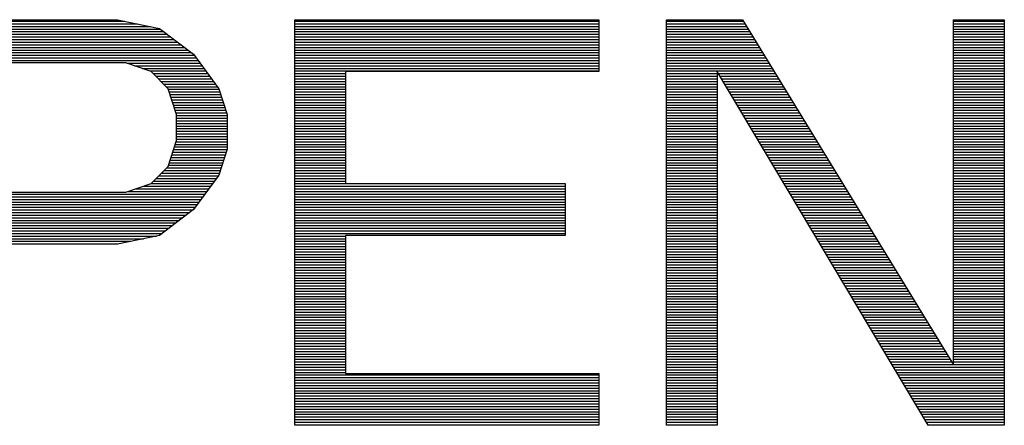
# Model space of a CAD drawing. Header units: millimetres. Extents: x 0 to 420, y -116 to 297.
# Tile 23 of 73: x 106 to 121, y 162 to 168. Entities that reach past the tile are written whole.
import ezdxf

# ---------------------------------------------------------------- set-up
doc = ezdxf.new("R2010")
doc.units = ezdxf.units.MM
doc.header["$LTSCALE"] = 23.1
doc.layers.get('0').update_dxf_attribs({"linetype": 'CONTINUOUS'})

msp = doc.modelspace()

# ---------------------------------------------------------------- linework, layer by layer
at = {"color": 7, "linetype": 'Continuous'}
for p, q in [((103.893, 168.283), (107.143, 168.283)), ((107.143, 168.283), (107.82, 168.144)), ((109.987, 161.783), (109.987, 168.283)), ((109.987, 168.283), (114.862, 168.283)), ((114.862, 168.283), (114.862, 167.453)), ((115.945, 161.783), (115.945, 168.283)), ((115.945, 168.283), (117.164, 168.283)), ((117.164, 168.283), (120.549, 162.751)), ((120.549, 162.751), (120.549, 168.283)), ((120.549, 168.283), (121.362, 168.283)), ((121.362, 168.283), (121.362, 161.783)), ((107.82, 168.144), (108.362, 167.729)), ((108.362, 167.729), (108.768, 167.176)), ((107.278, 167.591), (104.705, 167.591)), ((107.685, 167.453), (107.278, 167.591)), ((107.955, 167.176), (107.685, 167.453)), ((110.799, 167.453), (110.799, 165.655)), ((114.862, 167.453), (110.799, 167.453)), ((116.758, 167.453), (116.758, 161.783)), ((120.143, 161.783), (116.758, 167.453)), ((108.091, 166.761), (107.955, 167.176)), ((108.768, 167.176), (108.903, 166.761)), ((108.091, 166.346), (108.091, 166.761)), ((108.903, 166.761), (108.903, 166.208)), ((107.955, 165.932), (108.091, 166.346)), ((108.903, 166.208), (108.768, 165.793)), ((107.685, 165.655), (107.955, 165.932)), ((108.768, 165.793), (108.362, 165.24)), ((107.278, 165.517), (107.685, 165.655)), ((114.32, 165.655), (114.32, 164.825)), ((104.705, 165.517), (107.278, 165.517)), ((108.362, 165.24), (107.82, 164.825)), ((107.82, 164.825), (107.143, 164.687)), ((110.799, 164.825), (110.799, 162.612)), ((114.32, 164.825), (110.799, 164.825)), ((110.799, 162.612), (114.862, 162.612)), ((114.862, 162.612), (114.862, 161.783)), ((114.862, 161.783), (109.987, 161.783)), ((116.758, 161.783), (115.945, 161.783)), ((121.362, 161.783), (120.143, 161.783))]:
    msp.add_line(p, q, dxfattribs=at)
at = {"color": 2, "linetype": 'Continuous'}
for p, q in [((103.893, 168.259), (107.26, 168.259)), ((103.893, 168.217), (107.466, 168.217)), ((103.893, 168.175), (107.672, 168.175)), ((103.893, 168.133), (107.835, 168.133)), ((109.987, 168.259), (114.862, 168.259)), ((109.987, 168.217), (114.862, 168.217)), ((109.987, 168.175), (114.862, 168.175)), ((109.987, 168.133), (114.862, 168.133)), ((115.945, 168.259), (117.178, 168.259)), ((115.945, 168.217), (117.204, 168.217)), ((115.945, 168.175), (117.23, 168.175)), ((115.945, 168.133), (117.256, 168.133)), ((120.549, 168.259), (121.362, 168.259)), ((120.549, 168.217), (121.362, 168.217)), ((120.549, 168.175), (121.362, 168.175)), ((120.549, 168.133), (121.362, 168.133)), ((103.893, 168.091), (107.89, 168.091)), ((103.893, 168.049), (107.945, 168.049)), ((103.893, 168.007), (108, 168.007)), ((103.893, 167.965), (108.055, 167.965)), ((109.987, 168.091), (114.862, 168.091)), ((109.987, 168.049), (114.862, 168.049)), ((109.987, 168.007), (114.862, 168.007)), ((109.987, 167.965), (114.862, 167.965)), ((115.945, 168.091), (117.281, 168.091)), ((115.945, 168.049), (117.307, 168.049)), ((115.945, 168.007), (117.333, 168.007)), ((115.945, 167.965), (117.358, 167.965)), ((120.549, 168.091), (121.362, 168.091)), ((120.549, 168.049), (121.362, 168.049)), ((120.549, 168.007), (121.362, 168.007)), ((120.549, 167.965), (121.362, 167.965)), ((103.893, 167.923), (108.109, 167.923)), ((103.893, 167.881), (108.164, 167.881)), ((103.893, 167.839), (108.219, 167.839)), ((109.987, 167.923), (114.862, 167.923)), ((109.987, 167.881), (114.862, 167.881)), ((109.987, 167.839), (114.862, 167.839)), ((115.945, 167.923), (117.384, 167.923)), ((115.945, 167.881), (117.41, 167.881)), ((115.945, 167.839), (117.435, 167.839)), ((120.549, 167.923), (121.362, 167.923)), ((120.549, 167.881), (121.362, 167.881)), ((120.549, 167.839), (121.362, 167.839)), ((103.893, 167.797), (108.274, 167.797)), ((103.893, 167.755), (108.329, 167.755)), ((103.893, 167.713), (108.374, 167.713)), ((103.893, 167.671), (108.405, 167.671)), ((109.987, 167.797), (114.862, 167.797)), ((109.987, 167.755), (114.862, 167.755)), ((109.987, 167.713), (114.862, 167.713)), ((109.987, 167.671), (114.862, 167.671)), ((115.945, 167.797), (117.461, 167.797)), ((115.945, 167.755), (117.487, 167.755)), ((115.945, 167.713), (117.513, 167.713)), ((115.945, 167.671), (117.538, 167.671)), ((120.549, 167.797), (121.362, 167.797)), ((120.549, 167.755), (121.362, 167.755)), ((120.549, 167.713), (121.362, 167.713)), ((120.549, 167.671), (121.362, 167.671)), ((103.893, 167.629), (108.436, 167.629)), ((107.292, 167.587), (108.467, 167.587)), ((107.415, 167.545), (108.497, 167.545)), ((107.538, 167.503), (108.528, 167.503)), ((109.987, 167.629), (114.862, 167.629)), ((109.987, 167.587), (114.862, 167.587)), ((109.987, 167.545), (114.862, 167.545)), ((109.987, 167.503), (114.862, 167.503)), ((115.945, 167.629), (117.564, 167.629)), ((115.945, 167.587), (117.59, 167.587)), ((115.945, 167.545), (117.615, 167.545)), ((115.945, 167.503), (117.641, 167.503)), ((120.549, 167.629), (121.362, 167.629)), ((120.549, 167.587), (121.362, 167.587)), ((120.549, 167.545), (121.362, 167.545)), ((120.549, 167.503), (121.362, 167.503)), ((107.662, 167.461), (108.559, 167.461)), ((107.718, 167.419), (108.59, 167.419)), ((107.759, 167.377), (108.621, 167.377)), ((107.8, 167.335), (108.652, 167.335)), ((109.987, 167.461), (114.862, 167.461)), ((109.987, 167.419), (110.799, 167.419)), ((109.987, 167.377), (110.799, 167.377)), ((109.987, 167.335), (110.799, 167.335)), ((115.945, 167.461), (117.667, 167.461)), ((115.945, 167.419), (116.758, 167.419)), ((115.945, 167.377), (116.758, 167.377)), ((115.945, 167.335), (116.758, 167.335)), ((116.778, 167.419), (117.693, 167.419)), ((116.803, 167.377), (117.718, 167.377)), ((116.828, 167.335), (117.744, 167.335)), ((120.549, 167.461), (121.362, 167.461)), ((120.549, 167.419), (121.362, 167.419)), ((120.549, 167.377), (121.362, 167.377)), ((120.549, 167.335), (121.362, 167.335)), ((107.841, 167.293), (108.682, 167.293)), ((107.883, 167.251), (108.713, 167.251)), ((107.924, 167.209), (108.744, 167.209)), ((109.987, 167.293), (110.799, 167.293)), ((109.987, 167.251), (110.799, 167.251)), ((109.987, 167.209), (110.799, 167.209)), ((115.945, 167.293), (116.758, 167.293)), ((115.945, 167.251), (116.758, 167.251)), ((115.945, 167.209), (116.758, 167.209)), ((116.853, 167.293), (117.77, 167.293)), ((116.878, 167.251), (117.795, 167.251)), ((116.903, 167.209), (117.821, 167.209)), ((120.549, 167.293), (121.362, 167.293)), ((120.549, 167.251), (121.362, 167.251)), ((120.549, 167.209), (121.362, 167.209)), ((107.959, 167.167), (108.771, 167.167)), ((107.972, 167.125), (108.785, 167.125)), ((107.986, 167.083), (108.798, 167.083)), ((108, 167.041), (108.812, 167.041)), ((109.987, 167.167), (110.799, 167.167)), ((109.987, 167.125), (110.799, 167.125)), ((109.987, 167.083), (110.799, 167.083)), ((109.987, 167.041), (110.799, 167.041)), ((115.945, 167.167), (116.758, 167.167)), ((115.945, 167.125), (116.758, 167.125)), ((115.945, 167.083), (116.758, 167.083)), ((115.945, 167.041), (116.758, 167.041)), ((116.928, 167.167), (117.847, 167.167)), ((116.953, 167.125), (117.872, 167.125)), ((116.979, 167.083), (117.898, 167.083)), ((117.004, 167.041), (117.924, 167.041)), ((120.549, 167.167), (121.362, 167.167)), ((120.549, 167.125), (121.362, 167.125)), ((120.549, 167.083), (121.362, 167.083)), ((120.549, 167.041), (121.362, 167.041)), ((108.013, 166.999), (108.826, 166.999)), ((108.027, 166.957), (108.84, 166.957)), ((108.041, 166.915), (108.853, 166.915)), ((108.055, 166.873), (108.867, 166.873)), ((109.987, 166.999), (110.799, 166.999)), ((109.987, 166.957), (110.799, 166.957)), ((109.987, 166.915), (110.799, 166.915)), ((109.987, 166.873), (110.799, 166.873)), ((115.945, 166.999), (116.758, 166.999)), ((115.945, 166.957), (116.758, 166.957)), ((115.945, 166.915), (116.758, 166.915)), ((115.945, 166.873), (116.758, 166.873)), ((117.029, 166.999), (117.95, 166.999)), ((117.054, 166.957), (117.975, 166.957)), ((117.079, 166.915), (118.001, 166.915)), ((117.104, 166.873), (118.027, 166.873)), ((120.549, 166.999), (121.362, 166.999)), ((120.549, 166.957), (121.362, 166.957)), ((120.549, 166.915), (121.362, 166.915)), ((120.549, 166.873), (121.362, 166.873)), ((108.068, 166.831), (108.881, 166.831)), ((108.082, 166.789), (108.894, 166.789)), ((108.091, 166.747), (108.903, 166.747)), ((108.091, 166.705), (108.903, 166.705)), ((109.987, 166.831), (110.799, 166.831)), ((109.987, 166.789), (110.799, 166.789)), ((109.987, 166.747), (110.799, 166.747)), ((109.987, 166.705), (110.799, 166.705)), ((115.945, 166.831), (116.758, 166.831)), ((115.945, 166.789), (116.758, 166.789)), ((115.945, 166.747), (116.758, 166.747)), ((115.945, 166.705), (116.758, 166.705)), ((117.129, 166.831), (118.052, 166.831)), ((117.154, 166.789), (118.078, 166.789)), ((117.179, 166.747), (118.104, 166.747)), ((117.204, 166.705), (118.129, 166.705)), ((120.549, 166.831), (121.362, 166.831)), ((120.549, 166.789), (121.362, 166.789)), ((120.549, 166.747), (121.362, 166.747)), ((120.549, 166.705), (121.362, 166.705)), ((108.091, 166.663), (108.903, 166.663)), ((108.091, 166.621), (108.903, 166.621)), ((108.091, 166.579), (108.903, 166.579)), ((109.987, 166.663), (110.799, 166.663)), ((109.987, 166.621), (110.799, 166.621)), ((109.987, 166.579), (110.799, 166.579)), ((115.945, 166.663), (116.758, 166.663)), ((115.945, 166.621), (116.758, 166.621)), ((115.945, 166.579), (116.758, 166.579)), ((117.229, 166.663), (118.155, 166.663)), ((117.254, 166.621), (118.181, 166.621)), ((117.279, 166.579), (118.207, 166.579)), ((120.549, 166.663), (121.362, 166.663)), ((120.549, 166.621), (121.362, 166.621)), ((120.549, 166.579), (121.362, 166.579)), ((108.091, 166.537), (108.903, 166.537)), ((108.091, 166.495), (108.903, 166.495)), ((108.091, 166.453), (108.903, 166.453)), ((108.091, 166.411), (108.903, 166.411)), ((109.987, 166.537), (110.799, 166.537)), ((109.987, 166.495), (110.799, 166.495)), ((109.987, 166.453), (110.799, 166.453)), ((109.987, 166.411), (110.799, 166.411)), ((115.945, 166.537), (116.758, 166.537)), ((115.945, 166.495), (116.758, 166.495)), ((115.945, 166.453), (116.758, 166.453)), ((115.945, 166.411), (116.758, 166.411)), ((117.305, 166.537), (118.232, 166.537)), ((117.33, 166.495), (118.258, 166.495)), ((117.355, 166.453), (118.284, 166.453)), ((117.38, 166.411), (118.309, 166.411)), ((120.549, 166.537), (121.362, 166.537)), ((120.549, 166.495), (121.362, 166.495)), ((120.549, 166.453), (121.362, 166.453)), ((120.549, 166.411), (121.362, 166.411)), ((108.057, 166.243), (108.903, 166.243)), ((108.071, 166.285), (108.903, 166.285)), ((108.084, 166.327), (108.903, 166.327)), ((108.091, 166.369), (108.903, 166.369)), ((109.987, 166.369), (110.799, 166.369)), ((109.987, 166.327), (110.799, 166.327)), ((109.987, 166.285), (110.799, 166.285)), ((109.987, 166.243), (110.799, 166.243)), ((115.945, 166.369), (116.758, 166.369)), ((115.945, 166.327), (116.758, 166.327)), ((115.945, 166.285), (116.758, 166.285)), ((115.945, 166.243), (116.758, 166.243)), ((117.405, 166.369), (118.335, 166.369)), ((117.43, 166.327), (118.361, 166.327)), ((117.455, 166.285), (118.387, 166.285)), ((117.48, 166.243), (118.412, 166.243)), ((120.549, 166.369), (121.362, 166.369)), ((120.549, 166.327), (121.362, 166.327)), ((120.549, 166.285), (121.362, 166.285)), ((120.549, 166.243), (121.362, 166.243)), ((108.002, 166.075), (108.86, 166.075)), ((108.016, 166.117), (108.873, 166.117)), ((108.03, 166.159), (108.887, 166.159)), ((108.043, 166.201), (108.901, 166.201)), ((109.987, 166.201), (110.799, 166.201)), ((109.987, 166.159), (110.799, 166.159)), ((109.987, 166.117), (110.799, 166.117)), ((109.987, 166.075), (110.799, 166.075)), ((115.945, 166.201), (116.758, 166.201)), ((115.945, 166.159), (116.758, 166.159)), ((115.945, 166.117), (116.758, 166.117)), ((115.945, 166.075), (116.758, 166.075)), ((117.505, 166.201), (118.438, 166.201)), ((117.53, 166.159), (118.464, 166.159)), ((117.555, 166.117), (118.489, 166.117)), ((117.58, 166.075), (118.515, 166.075)), ((120.549, 166.201), (121.362, 166.201)), ((120.549, 166.159), (121.362, 166.159)), ((120.549, 166.117), (121.362, 166.117)), ((120.549, 166.075), (121.362, 166.075)), ((107.961, 165.949), (108.819, 165.949)), ((107.975, 165.991), (108.832, 165.991)), ((107.988, 166.033), (108.846, 166.033)), ((109.987, 166.033), (110.799, 166.033)), ((109.987, 165.991), (110.799, 165.991)), ((109.987, 165.949), (110.799, 165.949)), ((115.945, 166.033), (116.758, 166.033)), ((115.945, 165.991), (116.758, 165.991)), ((115.945, 165.949), (116.758, 165.949)), ((117.605, 166.033), (118.541, 166.033)), ((117.631, 165.991), (118.566, 165.991)), ((117.656, 165.949), (118.592, 165.949)), ((120.549, 166.033), (121.362, 166.033)), ((120.549, 165.991), (121.362, 165.991)), ((120.549, 165.949), (121.362, 165.949)), ((107.808, 165.781), (108.759, 165.781)), ((107.849, 165.823), (108.778, 165.823)), ((107.89, 165.865), (108.791, 165.865)), ((107.931, 165.907), (108.805, 165.907)), ((109.987, 165.907), (110.799, 165.907)), ((109.987, 165.865), (110.799, 165.865)), ((109.987, 165.823), (110.799, 165.823)), ((109.987, 165.781), (110.799, 165.781)), ((115.945, 165.907), (116.758, 165.907)), ((115.945, 165.865), (116.758, 165.865)), ((115.945, 165.823), (116.758, 165.823)), ((115.945, 165.781), (116.758, 165.781)), ((117.681, 165.907), (118.618, 165.907)), ((117.706, 165.865), (118.644, 165.865)), ((117.731, 165.823), (118.669, 165.823)), ((117.756, 165.781), (118.695, 165.781)), ((120.549, 165.907), (121.362, 165.907)), ((120.549, 165.865), (121.362, 165.865)), ((120.549, 165.823), (121.362, 165.823)), ((120.549, 165.781), (121.362, 165.781)), ((107.56, 165.613), (108.635, 165.613)), ((107.684, 165.655), (108.666, 165.655)), ((107.725, 165.697), (108.697, 165.697)), ((107.767, 165.739), (108.728, 165.739)), ((109.987, 165.739), (110.799, 165.739)), ((109.987, 165.697), (110.799, 165.697)), ((109.987, 165.655), (114.32, 165.655)), ((109.987, 165.613), (114.32, 165.613)), ((115.945, 165.739), (116.758, 165.739)), ((115.945, 165.697), (116.758, 165.697)), ((115.945, 165.655), (116.758, 165.655)), ((115.945, 165.613), (116.758, 165.613)), ((117.781, 165.739), (118.721, 165.739)), ((117.806, 165.697), (118.746, 165.697)), ((117.831, 165.655), (118.772, 165.655)), ((117.856, 165.613), (118.798, 165.613)), ((120.549, 165.739), (121.362, 165.739)), ((120.549, 165.697), (121.362, 165.697)), ((120.549, 165.655), (121.362, 165.655)), ((120.549, 165.613), (121.362, 165.613)), ((103.893, 165.487), (108.543, 165.487)), ((103.893, 165.445), (108.512, 165.445)), ((107.313, 165.529), (108.574, 165.529)), ((107.437, 165.571), (108.604, 165.571)), ((109.987, 165.571), (114.32, 165.571)), ((109.987, 165.529), (114.32, 165.529)), ((109.987, 165.487), (114.32, 165.487)), ((109.987, 165.445), (114.32, 165.445)), ((115.945, 165.571), (116.758, 165.571)), ((115.945, 165.529), (116.758, 165.529)), ((115.945, 165.487), (116.758, 165.487)), ((115.945, 165.445), (116.758, 165.445)), ((117.881, 165.571), (118.823, 165.571)), ((117.906, 165.529), (118.849, 165.529)), ((117.931, 165.487), (118.875, 165.487)), ((117.957, 165.445), (118.901, 165.445)), ((120.549, 165.571), (121.362, 165.571)), ((120.549, 165.529), (121.362, 165.529)), ((120.549, 165.487), (121.362, 165.487)), ((120.549, 165.445), (121.362, 165.445)), ((103.893, 165.403), (108.481, 165.403)), ((103.893, 165.361), (108.45, 165.361)), ((103.893, 165.319), (108.419, 165.319)), ((103.893, 165.277), (108.389, 165.277)), ((109.987, 165.403), (114.32, 165.403)), ((109.987, 165.361), (114.32, 165.361)), ((109.987, 165.319), (114.32, 165.319)), ((109.987, 165.277), (114.32, 165.277)), ((115.945, 165.403), (116.758, 165.403)), ((115.945, 165.361), (116.758, 165.361)), ((115.945, 165.319), (116.758, 165.319)), ((115.945, 165.277), (116.758, 165.277)), ((117.982, 165.403), (118.926, 165.403)), ((118.007, 165.361), (118.952, 165.361)), ((118.032, 165.319), (118.978, 165.319)), ((118.057, 165.277), (119.003, 165.277)), ((120.549, 165.403), (121.362, 165.403)), ((120.549, 165.361), (121.362, 165.361)), ((120.549, 165.319), (121.362, 165.319)), ((120.549, 165.277), (121.362, 165.277)), ((103.893, 165.235), (108.355, 165.235)), ((103.893, 165.193), (108.3, 165.193)), ((103.893, 165.151), (108.245, 165.151)), ((109.987, 165.235), (114.32, 165.235)), ((109.987, 165.193), (114.32, 165.193)), ((109.987, 165.151), (114.32, 165.151)), ((115.945, 165.235), (116.758, 165.235)), ((115.945, 165.193), (116.758, 165.193)), ((115.945, 165.151), (116.758, 165.151)), ((118.082, 165.235), (119.029, 165.235)), ((118.107, 165.193), (119.055, 165.193)), ((118.132, 165.151), (119.08, 165.151)), ((120.549, 165.235), (121.362, 165.235)), ((120.549, 165.193), (121.362, 165.193)), ((120.549, 165.151), (121.362, 165.151)), ((103.893, 165.109), (108.19, 165.109)), ((103.893, 165.067), (108.135, 165.067)), ((103.893, 165.025), (108.08, 165.025)), ((103.893, 164.983), (108.026, 164.983)), ((109.987, 165.109), (114.32, 165.109)), ((109.987, 165.067), (114.32, 165.067)), ((109.987, 165.025), (114.32, 165.025)), ((109.987, 164.983), (114.32, 164.983)), ((115.945, 165.109), (116.758, 165.109)), ((115.945, 165.067), (116.758, 165.067)), ((115.945, 165.025), (116.758, 165.025)), ((115.945, 164.983), (116.758, 164.983)), ((118.157, 165.109), (119.106, 165.109)), ((118.182, 165.067), (119.132, 165.067)), ((118.207, 165.025), (119.158, 165.025)), ((118.232, 164.983), (119.183, 164.983)), ((120.549, 165.109), (121.362, 165.109)), ((120.549, 165.067), (121.362, 165.067)), ((120.549, 165.025), (121.362, 165.025)), ((120.549, 164.983), (121.362, 164.983)), ((103.893, 164.941), (107.971, 164.941)), ((103.893, 164.899), (107.916, 164.899)), ((103.893, 164.857), (107.861, 164.857)), ((103.893, 164.815), (107.768, 164.815)), ((109.987, 164.941), (114.32, 164.941)), ((109.987, 164.899), (114.32, 164.899)), ((109.987, 164.857), (114.32, 164.857)), ((109.987, 164.815), (110.799, 164.815)), ((115.945, 164.941), (116.758, 164.941)), ((115.945, 164.899), (116.758, 164.899)), ((115.945, 164.857), (116.758, 164.857)), ((115.945, 164.815), (116.758, 164.815)), ((118.257, 164.941), (119.209, 164.941)), ((118.283, 164.899), (119.235, 164.899)), ((118.308, 164.857), (119.26, 164.857)), ((118.333, 164.815), (119.286, 164.815)), ((120.549, 164.941), (121.362, 164.941)), ((120.549, 164.899), (121.362, 164.899)), ((120.549, 164.857), (121.362, 164.857)), ((120.549, 164.815), (121.362, 164.815)), ((103.893, 164.773), (107.563, 164.773)), ((103.893, 164.731), (107.357, 164.731)), ((103.893, 164.689), (107.151, 164.689)), ((109.987, 164.773), (110.799, 164.773)), ((109.987, 164.731), (110.799, 164.731)), ((109.987, 164.689), (110.799, 164.689)), ((109.987, 164.647), (110.799, 164.647)), ((115.945, 164.773), (116.758, 164.773)), ((115.945, 164.731), (116.758, 164.731)), ((115.945, 164.689), (116.758, 164.689)), ((115.945, 164.647), (116.758, 164.647)), ((118.358, 164.773), (119.312, 164.773)), ((118.383, 164.731), (119.338, 164.731)), ((118.408, 164.689), (119.363, 164.689)), ((118.433, 164.647), (119.389, 164.647)), ((120.549, 164.773), (121.362, 164.773)), ((120.549, 164.731), (121.362, 164.731)), ((120.549, 164.689), (121.362, 164.689)), ((120.549, 164.647), (121.362, 164.647)), ((109.987, 164.605), (110.799, 164.605)), ((109.987, 164.563), (110.799, 164.563)), ((109.987, 164.521), (110.799, 164.521)), ((115.945, 164.605), (116.758, 164.605)), ((115.945, 164.563), (116.758, 164.563)), ((115.945, 164.521), (116.758, 164.521)), ((118.458, 164.605), (119.415, 164.605)), ((118.483, 164.563), (119.44, 164.563)), ((118.508, 164.521), (119.466, 164.521)), ((120.549, 164.605), (121.362, 164.605)), ((120.549, 164.563), (121.362, 164.563)), ((120.549, 164.521), (121.362, 164.521)), ((109.987, 164.479), (110.799, 164.479)), ((109.987, 164.437), (110.799, 164.437)), ((109.987, 164.395), (110.799, 164.395)), ((109.987, 164.353), (110.799, 164.353)), ((115.945, 164.479), (116.758, 164.479)), ((115.945, 164.437), (116.758, 164.437)), ((115.945, 164.395), (116.758, 164.395)), ((115.945, 164.353), (116.758, 164.353)), ((118.533, 164.479), (119.492, 164.479)), ((118.558, 164.437), (119.517, 164.437)), ((118.583, 164.395), (119.543, 164.395)), ((118.609, 164.353), (119.569, 164.353)), ((120.549, 164.479), (121.362, 164.479)), ((120.549, 164.437), (121.362, 164.437)), ((120.549, 164.395), (121.362, 164.395)), ((120.549, 164.353), (121.362, 164.353)), ((109.987, 164.311), (110.799, 164.311)), ((109.987, 164.269), (110.799, 164.269)), ((109.987, 164.227), (110.799, 164.227)), ((109.987, 164.185), (110.799, 164.185)), ((115.945, 164.311), (116.758, 164.311)), ((115.945, 164.269), (116.758, 164.269)), ((115.945, 164.227), (116.758, 164.227)), ((115.945, 164.185), (116.758, 164.185)), ((118.634, 164.311), (119.595, 164.311)), ((118.659, 164.269), (119.62, 164.269)), ((118.684, 164.227), (119.646, 164.227)), ((118.709, 164.185), (119.672, 164.185)), ((120.549, 164.311), (121.362, 164.311)), ((120.549, 164.269), (121.362, 164.269)), ((120.549, 164.227), (121.362, 164.227)), ((120.549, 164.185), (121.362, 164.185)), ((109.987, 164.143), (110.799, 164.143)), ((109.987, 164.101), (110.799, 164.101)), ((109.987, 164.059), (110.799, 164.059)), ((109.987, 164.017), (110.799, 164.017)), ((115.945, 164.143), (116.758, 164.143)), ((115.945, 164.101), (116.758, 164.101)), ((115.945, 164.059), (116.758, 164.059)), ((115.945, 164.017), (116.758, 164.017)), ((118.734, 164.143), (119.697, 164.143)), ((118.759, 164.101), (119.723, 164.101)), ((118.784, 164.059), (119.749, 164.059)), ((118.809, 164.017), (119.774, 164.017)), ((120.549, 164.143), (121.362, 164.143)), ((120.549, 164.101), (121.362, 164.101)), ((120.549, 164.059), (121.362, 164.059)), ((120.549, 164.017), (121.362, 164.017)), ((109.987, 163.975), (110.799, 163.975)), ((109.987, 163.933), (110.799, 163.933)), ((109.987, 163.891), (110.799, 163.891)), ((115.945, 163.975), (116.758, 163.975)), ((115.945, 163.933), (116.758, 163.933)), ((115.945, 163.891), (116.758, 163.891)), ((118.834, 163.975), (119.8, 163.975)), ((118.859, 163.933), (119.826, 163.933)), ((118.884, 163.891), (119.852, 163.891)), ((120.549, 163.975), (121.362, 163.975)), ((120.549, 163.933), (121.362, 163.933)), ((120.549, 163.891), (121.362, 163.891)), ((109.987, 163.849), (110.799, 163.849)), ((109.987, 163.807), (110.799, 163.807)), ((109.987, 163.765), (110.799, 163.765)), ((109.987, 163.723), (110.799, 163.723)), ((115.945, 163.849), (116.758, 163.849)), ((115.945, 163.807), (116.758, 163.807)), ((115.945, 163.765), (116.758, 163.765)), ((115.945, 163.723), (116.758, 163.723)), ((118.909, 163.849), (119.877, 163.849)), ((118.934, 163.807), (119.903, 163.807)), ((118.96, 163.765), (119.929, 163.765)), ((118.985, 163.723), (119.954, 163.723)), ((120.549, 163.849), (121.362, 163.849)), ((120.549, 163.807), (121.362, 163.807)), ((120.549, 163.765), (121.362, 163.765)), ((120.549, 163.723), (121.362, 163.723)), ((109.987, 163.681), (110.799, 163.681)), ((109.987, 163.639), (110.799, 163.639)), ((109.987, 163.597), (110.799, 163.597)), ((109.987, 163.555), (110.799, 163.555)), ((115.945, 163.681), (116.758, 163.681)), ((115.945, 163.639), (116.758, 163.639)), ((115.945, 163.597), (116.758, 163.597)), ((115.945, 163.555), (116.758, 163.555)), ((119.01, 163.681), (119.98, 163.681)), ((119.035, 163.639), (120.006, 163.639)), ((119.06, 163.597), (120.032, 163.597)), ((119.085, 163.555), (120.057, 163.555)), ((120.549, 163.681), (121.362, 163.681)), ((120.549, 163.639), (121.362, 163.639)), ((120.549, 163.597), (121.362, 163.597)), ((120.549, 163.555), (121.362, 163.555)), ((109.987, 163.513), (110.799, 163.513)), ((109.987, 163.471), (110.799, 163.471)), ((109.987, 163.429), (110.799, 163.429)), ((109.987, 163.387), (110.799, 163.387)), ((115.945, 163.513), (116.758, 163.513)), ((115.945, 163.471), (116.758, 163.471)), ((115.945, 163.429), (116.758, 163.429)), ((115.945, 163.387), (116.758, 163.387)), ((119.11, 163.513), (120.083, 163.513)), ((119.135, 163.471), (120.109, 163.471)), ((119.16, 163.429), (120.134, 163.429)), ((119.185, 163.387), (120.16, 163.387)), ((120.549, 163.513), (121.362, 163.513)), ((120.549, 163.471), (121.362, 163.471)), ((120.549, 163.429), (121.362, 163.429)), ((120.549, 163.387), (121.362, 163.387)), ((109.987, 163.345), (110.799, 163.345)), ((109.987, 163.303), (110.799, 163.303)), ((109.987, 163.261), (110.799, 163.261)), ((115.945, 163.345), (116.758, 163.345)), ((115.945, 163.303), (116.758, 163.303)), ((115.945, 163.261), (116.758, 163.261)), ((119.21, 163.345), (120.186, 163.345)), ((119.235, 163.303), (120.211, 163.303)), ((119.26, 163.261), (120.237, 163.261)), ((120.549, 163.345), (121.362, 163.345)), ((120.549, 163.303), (121.362, 163.303)), ((120.549, 163.261), (121.362, 163.261)), ((109.987, 163.219), (110.799, 163.219)), ((109.987, 163.177), (110.799, 163.177)), ((109.987, 163.135), (110.799, 163.135)), ((109.987, 163.093), (110.799, 163.093)), ((115.945, 163.219), (116.758, 163.219)), ((115.945, 163.177), (116.758, 163.177)), ((115.945, 163.135), (116.758, 163.135)), ((115.945, 163.093), (116.758, 163.093)), ((119.286, 163.219), (120.263, 163.219)), ((119.311, 163.177), (120.289, 163.177)), ((119.336, 163.135), (120.314, 163.135)), ((119.361, 163.093), (120.34, 163.093)), ((120.549, 163.219), (121.362, 163.219)), ((120.549, 163.177), (121.362, 163.177)), ((120.549, 163.135), (121.362, 163.135)), ((120.549, 163.093), (121.362, 163.093)), ((109.987, 163.051), (110.799, 163.051)), ((109.987, 163.009), (110.799, 163.009)), ((109.987, 162.967), (110.799, 162.967)), ((109.987, 162.925), (110.799, 162.925)), ((115.945, 163.051), (116.758, 163.051)), ((115.945, 163.009), (116.758, 163.009)), ((115.945, 162.967), (116.758, 162.967)), ((115.945, 162.925), (116.758, 162.925)), ((119.386, 163.051), (120.366, 163.051)), ((119.411, 163.009), (120.391, 163.009)), ((119.436, 162.967), (120.417, 162.967)), ((119.461, 162.925), (120.443, 162.925)), ((120.549, 163.051), (121.362, 163.051)), ((120.549, 163.009), (121.362, 163.009)), ((120.549, 162.967), (121.362, 162.967)), ((120.549, 162.925), (121.362, 162.925)), ((109.987, 162.883), (110.799, 162.883)), ((109.987, 162.841), (110.799, 162.841)), ((109.987, 162.799), (110.799, 162.799)), ((109.987, 162.757), (110.799, 162.757)), ((115.945, 162.883), (116.758, 162.883)), ((115.945, 162.841), (116.758, 162.841)), ((115.945, 162.799), (116.758, 162.799)), ((115.945, 162.757), (116.758, 162.757)), ((119.486, 162.883), (120.468, 162.883)), ((119.511, 162.841), (120.494, 162.841)), ((119.536, 162.799), (120.52, 162.799)), ((119.561, 162.757), (121.362, 162.757)), ((120.549, 162.883), (121.362, 162.883)), ((120.549, 162.841), (121.362, 162.841)), ((120.549, 162.799), (121.362, 162.799)), ((109.987, 162.715), (110.799, 162.715)), ((109.987, 162.673), (110.799, 162.673)), ((109.987, 162.631), (110.799, 162.631)), ((115.945, 162.715), (116.758, 162.715)), ((115.945, 162.673), (116.758, 162.673)), ((115.945, 162.631), (116.758, 162.631)), ((119.586, 162.715), (121.362, 162.715)), ((119.612, 162.673), (121.362, 162.673)), ((119.637, 162.631), (121.362, 162.631)), ((109.987, 162.589), (114.862, 162.589)), ((109.987, 162.547), (114.862, 162.547)), ((109.987, 162.505), (114.862, 162.505)), ((109.987, 162.463), (114.862, 162.463)), ((115.945, 162.589), (116.758, 162.589)), ((115.945, 162.547), (116.758, 162.547)), ((115.945, 162.505), (116.758, 162.505)), ((115.945, 162.463), (116.758, 162.463)), ((119.662, 162.589), (121.362, 162.589)), ((119.687, 162.547), (121.362, 162.547)), ((119.712, 162.505), (121.362, 162.505)), ((119.737, 162.463), (121.362, 162.463)), ((109.987, 162.421), (114.862, 162.421)), ((109.987, 162.379), (114.862, 162.379)), ((109.987, 162.337), (114.862, 162.337)), ((109.987, 162.295), (114.862, 162.295)), ((115.945, 162.421), (116.758, 162.421)), ((115.945, 162.379), (116.758, 162.379)), ((115.945, 162.337), (116.758, 162.337)), ((115.945, 162.295), (116.758, 162.295)), ((119.762, 162.421), (121.362, 162.421)), ((119.787, 162.379), (121.362, 162.379)), ((119.812, 162.337), (121.362, 162.337)), ((119.837, 162.295), (121.362, 162.295)), ((109.987, 162.253), (114.862, 162.253)), ((109.987, 162.211), (114.862, 162.211)), ((109.987, 162.169), (114.862, 162.169)), ((109.987, 162.127), (114.862, 162.127)), ((115.945, 162.253), (116.758, 162.253)), ((115.945, 162.211), (116.758, 162.211)), ((115.945, 162.169), (116.758, 162.169)), ((115.945, 162.127), (116.758, 162.127)), ((119.862, 162.253), (121.362, 162.253)), ((119.887, 162.211), (121.362, 162.211)), ((119.912, 162.169), (121.362, 162.169)), ((119.938, 162.127), (121.362, 162.127)), ((109.987, 162.085), (114.862, 162.085)), ((109.987, 162.043), (114.862, 162.043)), ((109.987, 162.001), (114.862, 162.001)), ((115.945, 162.085), (116.758, 162.085)), ((115.945, 162.043), (116.758, 162.043)), ((115.945, 162.001), (116.758, 162.001)), ((119.963, 162.085), (121.362, 162.085)), ((119.988, 162.043), (121.362, 162.043)), ((120.013, 162.001), (121.362, 162.001)), ((109.987, 161.959), (114.862, 161.959)), ((109.987, 161.917), (114.862, 161.917)), ((109.987, 161.875), (114.862, 161.875)), ((109.987, 161.833), (114.862, 161.833)), ((115.945, 161.959), (116.758, 161.959)), ((115.945, 161.917), (116.758, 161.917)), ((115.945, 161.875), (116.758, 161.875)), ((115.945, 161.833), (116.758, 161.833)), ((120.038, 161.959), (121.362, 161.959)), ((120.063, 161.917), (121.362, 161.917)), ((120.088, 161.875), (121.362, 161.875)), ((120.113, 161.833), (121.362, 161.833)), ((109.987, 161.791), (114.862, 161.791)), ((115.945, 161.791), (116.758, 161.791)), ((120.138, 161.791), (121.362, 161.791))]:
    msp.add_line(p, q, dxfattribs=at)

doc.saveas('drawing.dxf')
